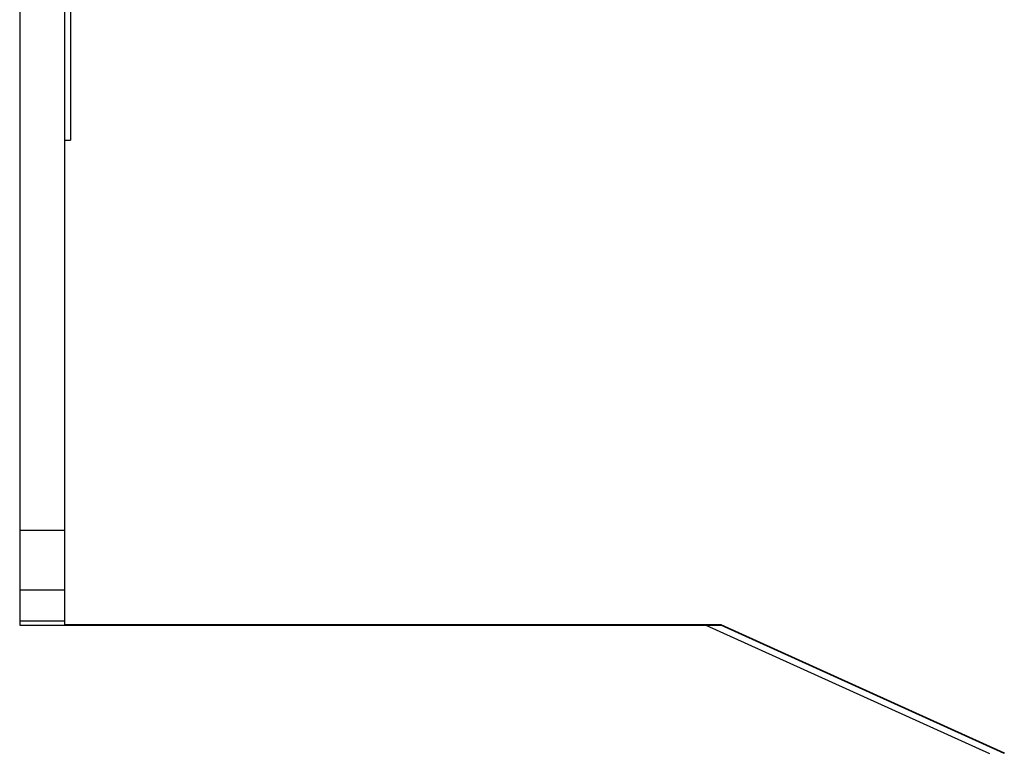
# Model space of a CAD drawing. Header units: inches. Extents: x 0 to 22, y 0 to 17.
# Tile 5 of 121: x 2.525 to 2.855, y 8.306 to 8.552. Entities that reach past the tile are written whole.
import ezdxf

# ---------------------------------------------------------------- set-up
doc = ezdxf.new("R2010")
doc.units = ezdxf.units.IN
doc.header["$LTSCALE"] = 1.21
doc.header["$MEASUREMENT"] = 0
doc.layers.get('0').update_dxf_attribs({"linetype": 'CONTINUOUS'})

msp = doc.modelspace()

# ---------------------------------------------------------------- linework, layer by layer
at = {"color": 7, "linetype": 'CONTINUOUS'}
for p, q in [((2.52459, 12.48511), (2.52459, 8.3492)), ((2.53959, 12.47111), (2.53959, 8.3492)), ((2.54159, 8.65295), (2.54159, 8.5118)), ((2.53959, 8.5118), (2.54159, 8.5118)), ((2.52459, 8.36111), (2.53959, 8.36111)), ((2.53959, 8.35054), (2.52459, 8.35054)), ((2.52459, 8.3492), (2.75959, 8.3492)), ((2.53959, 8.3494), (2.75959, 8.3494)), ((2.75459, 8.3492), (2.84959, 8.3062)), ((2.75959, 8.3494), (2.85459, 8.3064)), ((2.85459, 8.3062), (2.75959, 8.3492)), ((2.85459, 8.3064), (2.85449, 8.30629))]:
    msp.add_line(p, q, dxfattribs=at)
at = {"color": 9, "linetype": 'CONTINUOUS'}
msp.add_line((2.52459, 8.38111), (2.53959, 8.38111), dxfattribs=at)

doc.saveas('drawing.dxf')
